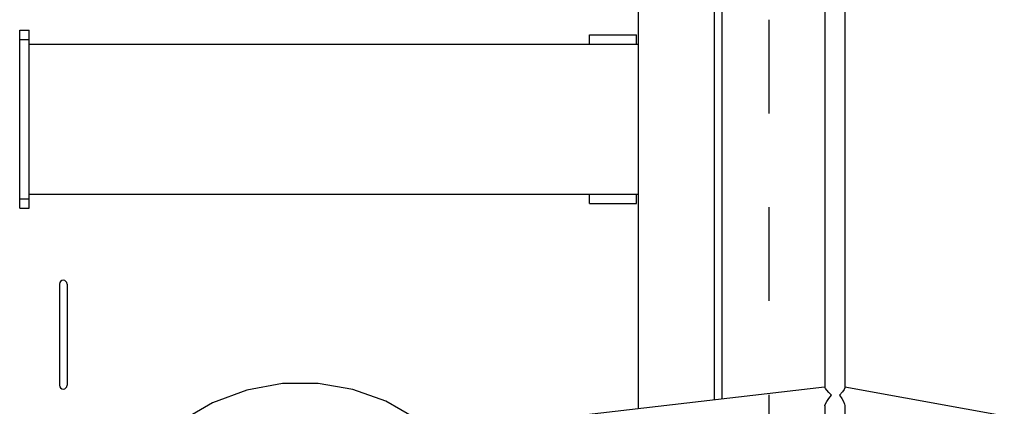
# Model space of a CAD drawing. Header units: metres. Extents: x 70279.8 to 70377.7, y 409251.8 to 409331.5.
# Tile 130 of 244: x 70322.5 to 70323.551, y 409306.344 to 409306.756. Entities that reach past the tile are written whole.
import ezdxf

# ---------------------------------------------------------------- set-up
doc = ezdxf.new("R2010")
doc.units = ezdxf.units.M
doc.linetypes.add('CENTER', pattern=[2, 1.25, -0.25, 0.25, -0.25])
for name, color, linetype in [('ASM_BASE_FEATURES', 7, 'Continuous'), ('GEOM', 7, 'Continuous'), ('PIPES', 7, 'Continuous'), ('PRT_AXIS', 7, 'Continuous')]:
    doc.layers.add(name, color=color, linetype=linetype)

# ---------------------------------------------------------------- blocks, each defined once
blk = doc.blocks.new('Transformer_Top_20170130')
at = {"color": 7, "linetype": 'Continuous'}
for p, q in [((-995, 799.5), (-995, 789.5)), ((-995, 799.5), (-805, 799.5)), ((-985, 799.5), (-985, 789.5)), ((-815, 799.5), (-815, 789.5)), ((-805, 799.5), (-805, 789.5)), ((-995, 789.5), (-805, 789.5)), ((-980, 789.5), (-980, 139.5)), ((-820, 789.5), (-820, 139.5)), ((-1076, 757), (-1184, 757)), ((-1076, 749), (-1184, 749)), ((-990, 191.5), (-990, 141.5)), ((-990, 191.5), (-980, 191.5)), ((-820, 191.5), (-810, 191.5)), ((-810, 191.5), (-810, 141.5)), ((-1208.6, 139.5), (1900.7, 139.5)), ((-990, 141.5), (-980, 141.5)), ((-820, 141.5), (-810, 141.5))]:
    blk.add_line(p, q, dxfattribs=at)
for centre, start, end in [((-1184, 753), 90, 270), ((-1076, 753), 270, 90)]:
    blk.add_arc(centre, 4, start, end, dxfattribs=at)
at = {"layer": 'ASM_BASE_FEATURES', "color": 7, "linetype": 'CENTER'}
blk.add_line((-4494.1, 0), (3027, 0), dxfattribs=at)
at = {"layer": 'GEOM', "color": 7, "linetype": 'Continuous'}
blk.add_lwpolyline([(-1237.5, 355.3), (-1219.3, 377), (-1200.9, 409), (-1188.4, 444), (-1182.1, 481.1), (-1182.3, 519.2), (-1189.2, 557.1), (-1202.7, 593.8), (-1222.5, 627.8)], dxfattribs=at)
at = {"layer": 'PIPES', "color": 7, "linetype": 'Continuous'}
for p, q in [((-1231.6, 337.6), (-1185.6, -59)), ((-1205.9, -59.4), (-1793, -59.4)), ((-1206, -59.4), (-1205.7, -59.4)), ((-1205.7, -59.4), (-1203.8, -60)), ((-1203.8, -60), (-1201.2, -61.4)), ((-1189.2, -61.4), (-1187.3, -60)), ((-1187.3, -60), (-1186, -59.4)), ((-1186, -59.4), (-1185.9, -59.4)), ((937.8, -59.4), (-1185.9, -59.4)), ((-1205.6, -80.7), (-1633.3, -80.7)), ((-1233.2, -342), (-1186.1, -80.8)), ((-1194.5, -75), (-1198.1, -77.5)), ((-1191.1, -78.3), (-1194.5, -75)), ((-1188.4, -80.2), (-1191.1, -78.3)), ((-1186.8, -80.7), (-1188.4, -80.2)), ((-555, -80.7), (-1186.9, -80.7))]:
    blk.add_line(p, q, dxfattribs=at)
for points in [[(-1201.2, -61.4), (-1198, -63.6), (-1194.5, -66.4)], [(-1194.5, -66.4), (-1191.6, -63.6), (-1189.2, -61.4)], [(-1198.1, -77.5), (-1201.3, -79.3), (-1204, -80.4), (-1205.7, -80.7)]]:
    blk.add_lwpolyline(points, dxfattribs=at)
at = {"layer": 'PRT_AXIS', "color": 7, "linetype": 'Continuous'}
for p, q in [((1456.5, 58.7), (-1199.2, 58.7)), ((1456.5, 50.3), (-1198.2, 50.3))]:
    blk.add_line(p, q, dxfattribs=at)

msp = doc.modelspace()

# ---------------------------------------------------------------- block references
at = {"xscale": 0.001, "yscale": 0.001, "zscale": 0.001, "rotation": 90}
msp.add_blockref('Transformer_Top_20170130', (70323.3, 409307.55), dxfattribs=at)

doc.saveas('drawing.dxf')
